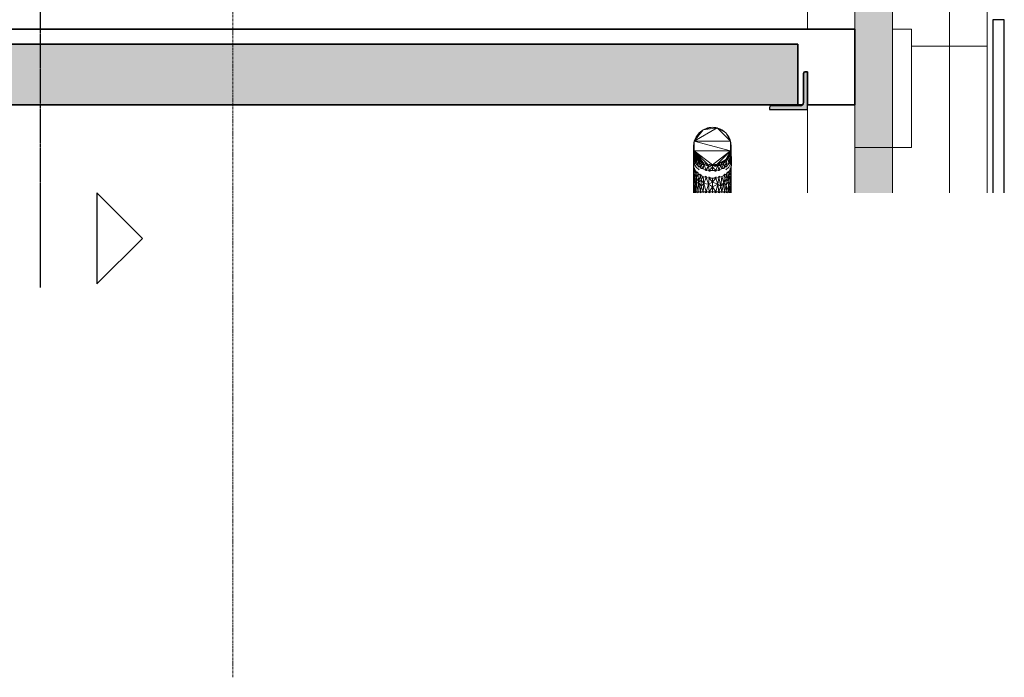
# Model space of a CAD drawing. Header units: millimetres. Extents: x 61846 to 198573, y 13020 to 52988.
# Tile 128 of 150: x 171103 to 176303, y 13020 to 16495. Entities that reach past the tile are written whole.
import ezdxf

# ---------------------------------------------------------------- set-up
doc = ezdxf.new("R2010")
doc.units = ezdxf.units.MM
doc.linetypes.add('Grid Line', pattern=[22.225, 12.7, -3.175, 3.175, -3.175])
doc.linetypes.add('NL_00_doorsnede', pattern=[23, 10, -1, 0, -1, 10, -1])
for name, color, linetype, lineweight in [('A-COLS', 52, 'Continuous', 35), ('A-FLOR', 192, 'Continuous', 50), ('A-WALL', 113, 'Continuous', 25), ('G-ANNO-SYMB', 111, 'Continuous', 18), ('I-WALL', 2, 'Continuous', 25), ('M-HVAC-DUCT', 70, 'Continuous', 18), ('S-BEAM', 12, 'Continuous', 35), ('S-GRID', 1, 'Continuous', 18)]:
    doc.layers.add(name, color=color, linetype=linetype, lineweight=lineweight)

# ---------------------------------------------------------------- blocks, each defined once
blk = doc.blocks.new('Round Duct_NLRS_57_DU_verz staal _zadel Ro-Ro__DNL_5310703 - Round Duct_NLRS_57_DU_verz staal _zadel Ro-Ro__DNL_5310703-557581-GZ lierenkamer 2')
at = {"layer": 'M-HVAC-DUCT', "color": 7, "lineweight": 9}
for p, q in [((85703.7, 15768.4), (85703.7, 15727.5)), ((85903.7, 15727.5), (85903.7, 15768.4))]:
    blk.add_line(p, q, dxfattribs=at)
for centre, start_param, end_param in [((85803.7, 15768.4), 3.099323, 3.141593), ((85803.7, 15768.4), 3.141593, 3.261313), ((85803.7, 15768.4), 6.16287, 6.283185), ((85803.7, 15768.4), 0, 0.044794), ((85803.7, 15727.5), 3.141593, 3.261294), ((85803.7, 15727.5), 3.334215, 3.483542), ((85803.7, 15768.4), 3.338437, 3.483721), ((85803.7, 15768.4), 3.544631, 3.785637), ((85803.7, 15768.4), 3.857584, 3.996336), ((85803.7, 15768.4), 4.068833, 4.309203), ((85803.7, 15768.4), 5.115951, 5.356346), ((85803.7, 15768.4), 5.428304, 5.567329), ((85803.7, 15768.4), 5.639205, 5.880109), ((85803.7, 15768.4), 5.950727, 6.08634), ((85803.7, 15727.5), 5.950698, 6.09076), ((85803.7, 15727.5), 6.162888, 6.283185), ((85803.7, 15727.5), 3.544464, 3.785824), ((85803.7, 15727.5), 3.857519, 3.996416), ((85803.7, 15727.5), 4.068503, 4.309569), ((85803.7, 15768.4), 4.38113, 4.520025), ((85803.7, 15727.5), 4.38102, 4.519922), ((85803.7, 15768.4), 4.592106, 4.832725), ((85803.7, 15727.5), 4.592251, 4.83258), ((85803.7, 15768.4), 4.90472, 5.043535), ((85803.7, 15727.5), 4.904823, 5.049337), ((85803.7, 15727.5), 5.11556, 5.356632), ((85803.7, 15727.5), 5.423527, 5.568559), ((85803.7, 15727.5), 5.638996, 5.880268)]:
    blk.add_ellipse(centre, major_axis=(100, 0), ratio=0.707107, start_param=start_param, end_param=end_param, dxfattribs=at)
blk = doc.blocks.new('NLRS_57_DUF_UN_rond bocht_DNL_gladde_bocht verzinkt_staal_5310715 - NLRS_57_DUF_UN_rond bocht_DNL_gladde_bocht verzinkt_staal_5310715-557589-GZ lierenkamer 2')
at = {"layer": 'M-HVAC-DUCT', "color": 7, "lineweight": 9}
for p, q in [((85829.5, 15923.1), (85707.7, 15852.7)), ((85754, 15913.1), (85707.7, 15852.7)), ((85754, 15913.1), (85717.6, 15876.7)), ((85754, 15913.1), (85733.4, 15897.3)), ((85754, 15913.1), (85739.8, 15903.2)), ((85803.7, 15926.5), (85754, 15913.1)), ((85829.5, 15923.1), (85754, 15913.1)), ((85778, 15923.1), (85754, 15913.1)), ((85754, 15913.1), (85769.7, 15920.5)), ((85769.7, 15920.5), (85758.3, 15915.2)), ((85778, 15923.1), (85769.7, 15920.5)), ((85803.7, 15926.5), (85778, 15923.1)), ((85778, 15923.1), (85786.5, 15925)), ((85803.7, 15926.5), (85786.5, 15925)), ((85786.5, 15925), (85797.8, 15925.9)), ((85803.7, 15926.5), (85821, 15925)), ((85829.5, 15923.1), (85803.7, 15926.5)), ((85809.7, 15925.9), (85821, 15925)), ((85829.5, 15923.1), (85821, 15925)), ((85829.5, 15923.1), (85837.8, 15920.5)), ((85899.8, 15852.7), (85829.5, 15923.1)), ((85874.1, 15897.3), (85829.5, 15923.1)), ((85853.5, 15913.1), (85829.5, 15923.1)), ((85853.5, 15913.1), (85837.8, 15920.5)), ((85837.8, 15920.5), (85847.5, 15915.9)), ((85853.5, 15913.1), (85867.7, 15903.2)), ((85874.1, 15897.3), (85853.5, 15913.1)), ((85717.6, 15876.7), (85707.7, 15852.7)), ((85707.7, 15852.7), (85710.3, 15861)), ((85717.6, 15876.7), (85710.3, 15861)), ((85710.3, 15861), (85717.6, 15876.7)), ((85733.4, 15897.3), (85717.6, 15876.7)), ((85717.6, 15876.7), (85727.5, 15890.9)), ((85727.5, 15890.9), (85717.6, 15876.7)), ((85733.4, 15897.3), (85727.5, 15890.9)), ((85733.4, 15897.3), (85739.8, 15903.2)), ((85739.8, 15903.2), (85748.9, 15909.5)), ((85867.7, 15903.2), (85856.2, 15911.3)), ((85874.1, 15897.3), (85867.7, 15903.2)), ((85874.1, 15897.3), (85879.9, 15890.9)), ((85899.8, 15852.7), (85874.1, 15897.3)), ((85889.9, 15876.7), (85874.1, 15897.3)), ((85889.9, 15876.7), (85879.9, 15890.9)), ((85879.9, 15890.9), (85889.9, 15876.7)), ((85889.9, 15876.7), (85897.2, 15861)), ((85897.2, 15861), (85889.9, 15876.7)), ((85899.8, 15852.7), (85889.9, 15876.7)), ((85899.8, 15852.7), (85897.2, 15861)), ((85707.7, 15852.7), (85704.3, 15827)), ((85704.3, 15827), (85705.8, 15844.3)), ((85704.3, 15827), (85705.8, 15844.3)), ((85704.3, 15827), (85705.8, 15809.7)), ((85705.8, 15809.7), (85704.3, 15827)), ((85704.3, 15827), (85707.7, 15801.2)), ((85704.5, 15824.9), (85704.4, 15808.1)), ((85707.7, 15852.7), (85705.8, 15844.3)), ((85707.7, 15801.2), (85705.8, 15809.7)), ((85710.3, 15793), (85705.8, 15809.7)), ((85705.8, 15809.7), (85707, 15799.3)), ((85899.8, 15852.7), (85707.7, 15852.7)), ((85707.7, 15852.7), (85707.7, 15801.2)), ((85707.7, 15852.7), (85899.8, 15801.2)), ((85897.2, 15793), (85901.7, 15809.7)), ((85899.8, 15852.7), (85901.7, 15844.3)), ((85899.8, 15852.7), (85899.8, 15801.2)), ((85899.8, 15852.7), (85903.2, 15827)), ((85899.8, 15801.2), (85903.2, 15827)), ((85899.8, 15801.2), (85901.7, 15809.7)), ((85900.9, 15806), (85902.8, 15813.2)), ((85900.9, 15792), (85902.8, 15813.2)), ((85901.3, 15807.8), (85902.8, 15813.2)), ((85903.2, 15827), (85901.7, 15844.3)), ((85901.7, 15844.3), (85903.2, 15827)), ((85903.2, 15827), (85901.7, 15809.7)), ((85903.2, 15827), (85901.7, 15809.7)), ((85901.7, 15809.7), (85902.8, 15813.2)), ((85903.2, 15827), (85902.8, 15813.2)), ((85902.8, 15787.2), (85902.8, 15813.2)), ((85704.3, 15768.4), (85704.5, 15801)), ((85704.3, 15750.7), (85704.3, 15768.4)), ((85704.3, 15768.4), (85705.3, 15760)), ((85704.5, 15801), (85704.4, 15808.1)), ((85707, 15776.5), (85704.4, 15808.1)), ((85707, 15799.3), (85704.4, 15808.1)), ((85705.8, 15756.2), (85704.5, 15801)), ((85707, 15776.5), (85704.5, 15801)), ((85705.3, 15760), (85705.8, 15756.2)), ((85705.8, 15756.2), (85707, 15776.5)), ((85706.5, 15805.3), (85707, 15799.3)), ((85710.3, 15793), (85707, 15799.3)), ((85707, 15776.5), (85707, 15798.5)), ((85710.3, 15744.4), (85707, 15776.5)), ((85717.6, 15733.2), (85707, 15776.5)), ((85707, 15776.5), (85711.9, 15776.5)), ((85711.9, 15776.5), (85707.2, 15798.5)), ((85720.1, 15768.8), (85707.4, 15798.5)), ((85707.7, 15801.2), (85710.3, 15793)), ((85707.7, 15801.2), (85717.6, 15777.3)), ((85707.7, 15801.2), (85754, 15740.8)), ((85707.7, 15801.2), (85778, 15730.9)), ((85707.7, 15801.2), (85803.7, 15727.5)), ((85707.7, 15801.2), (85899.8, 15801.2)), ((85717.6, 15777.3), (85710.3, 15793)), ((85710.3, 15793), (85717.6, 15777.3)), ((85710.3, 15793), (85720.1, 15768.8)), ((85717.6, 15733.2), (85711.9, 15776.5)), ((85720.1, 15768.8), (85711.9, 15776.5)), ((85711.9, 15776.5), (85720.1, 15756.6)), ((85717.6, 15777.3), (85727.5, 15763.1)), ((85717.6, 15777.3), (85733.4, 15756.7)), ((85717.6, 15777.3), (85754, 15740.8)), ((85717.6, 15777.3), (85720.1, 15768.8)), ((85717.6, 15733.2), (85720.1, 15756.6)), ((85727.5, 15763.1), (85719.6, 15774.5)), ((85727.5, 15763.1), (85720.1, 15768.8)), ((85730.9, 15749.2), (85720.1, 15768.8)), ((85720.1, 15768.8), (85720.1, 15756.6)), ((85727.5, 15723.2), (85720.1, 15756.6)), ((85730.9, 15749.2), (85720.1, 15756.6)), ((85733.4, 15756.7), (85727.5, 15763.1)), ((85729.3, 15761.3), (85727.5, 15763.1)), ((85727.5, 15763.1), (85730.9, 15749.2)), ((85733.4, 15756.7), (85739.8, 15750.8)), ((85733.4, 15756.7), (85754, 15740.8)), ((85803.7, 15727.5), (85899.8, 15801.2)), ((85829.5, 15730.9), (85899.8, 15801.2)), ((85829.5, 15730.9), (85874.1, 15756.7)), ((85853.5, 15740.8), (85874.1, 15756.7)), ((85874.1, 15756.7), (85867.7, 15750.8)), ((85874.1, 15756.7), (85899.8, 15801.2)), ((85874.1, 15756.7), (85889.9, 15777.3)), ((85874.1, 15756.7), (85879.9, 15763.1)), ((85879.9, 15763.1), (85876.6, 15754.6)), ((85876.6, 15741), (85887.4, 15762.1)), ((85876.7, 15754.7), (85887.4, 15762.1)), ((85879.9, 15763.1), (85877.4, 15760.5)), ((85889.9, 15777.3), (85879.9, 15763.1)), ((85879.9, 15763.1), (85885.3, 15770.7)), ((85879.9, 15763.1), (85887.4, 15762.1)), ((85894.9, 15783), (85887.4, 15762.1)), ((85889.9, 15777.3), (85887.4, 15762.1)), ((85887.4, 15762.1), (85894.9, 15762.8)), ((85889.9, 15733.2), (85887.4, 15762.1)), ((85889.9, 15777.3), (85899.8, 15801.2)), ((85889.9, 15777.3), (85897.2, 15793)), ((85897.2, 15793), (85889.9, 15777.3)), ((85889.9, 15777.3), (85894.9, 15783)), ((85889.9, 15733.2), (85894.9, 15762.8)), ((85894.9, 15783), (85898.8, 15797.9)), ((85897.2, 15793), (85894.9, 15783)), ((85894.9, 15783), (85900.9, 15792)), ((85894.9, 15762.8), (85900.9, 15792)), ((85894.9, 15762.8), (85902.8, 15787.2)), ((85894.9, 15783), (85894.9, 15762.8)), ((85897.2, 15744.4), (85894.9, 15762.8)), ((85899.8, 15801.2), (85897.2, 15793)), ((85897.2, 15744.4), (85902.8, 15787.2)), ((85900.9, 15792), (85902.8, 15787.2)), ((85901.7, 15756.2), (85902.8, 15787.2)), ((85901.7, 15756.2), (85902.2, 15760)), ((85902.2, 15760), (85903.2, 15768.4)), ((85903.2, 15768.4), (85902.5, 15807.3)), ((85902.5, 15807.3), (85902.8, 15787.2)), ((85903.2, 15768.4), (85902.8, 15787.2)), ((85903.2, 15750.7), (85903.2, 15768.4)), ((85707.7, 15732.5), (85704.3, 15750.7)), ((85705.4, 15754.7), (85705.8, 15756.2)), ((85706.4, 15748.7), (85705.8, 15756.2)), ((85710.3, 15744.4), (85705.8, 15756.2)), ((85717.6, 15715.6), (85707.7, 15732.5)), ((85709.5, 15740.7), (85710.3, 15744.4)), ((85712.5, 15735.4), (85710.3, 15744.4)), ((85710.3, 15744.4), (85717.6, 15733.2)), ((85727.5, 15723.2), (85717.6, 15733.2)), ((85733.4, 15701), (85717.6, 15715.6)), ((85724.5, 15720.8), (85727.5, 15723.2)), ((85727.5, 15723.2), (85730.9, 15749.2)), ((85729.4, 15716.3), (85727.5, 15723.2)), ((85727.5, 15723.2), (85739.8, 15714.5)), ((85739.8, 15750.8), (85730.9, 15749.2)), ((85739.8, 15714.5), (85730.9, 15749.2)), ((85730.9, 15749.2), (85744, 15743.4)), ((85730.9, 15749.2), (85744.9, 15729.9)), ((85739.8, 15750.8), (85738, 15752.6)), ((85738, 15710.8), (85739.8, 15714.5)), ((85754, 15740.8), (85739.8, 15750.8)), ((85739.8, 15750.8), (85747.5, 15745.4)), ((85739.8, 15750.8), (85744, 15743.4)), ((85739.8, 15714.5), (85744.9, 15729.9)), ((85744.3, 15706.8), (85739.8, 15714.5)), ((85739.8, 15714.5), (85754, 15707.5)), ((85754, 15740.8), (85744, 15743.4)), ((85758.9, 15729.7), (85744, 15743.4)), ((85744, 15743.4), (85744.9, 15729.9)), ((85754, 15707.5), (85744.9, 15729.9)), ((85758.9, 15729.7), (85744.9, 15729.9)), ((85754, 15740.8), (85769.7, 15733.5)), ((85754, 15740.8), (85778, 15730.9)), ((85754, 15740.8), (85758.9, 15729.7)), ((85754, 15707.5), (85758.9, 15729.7)), ((85769.7, 15702.3), (85754, 15707.5)), ((85769.7, 15733.5), (85758.9, 15729.7)), ((85769.7, 15702.3), (85758.9, 15729.7)), ((85758.9, 15729.7), (85782.8, 15721.9)), ((85769.7, 15733.5), (85764.3, 15736.1)), ((85778, 15730.9), (85769.7, 15733.5)), ((85771.6, 15733), (85769.7, 15733.5)), ((85769.7, 15733.5), (85782.8, 15721.9)), ((85769.7, 15702.3), (85782.8, 15721.9)), ((85778, 15730.9), (85786.5, 15729)), ((85778, 15730.9), (85803.7, 15727.5)), ((85786.5, 15729), (85782.8, 15721.9)), ((85782.8, 15721.9), (85803.7, 15724.1)), ((85786.5, 15699.1), (85782.8, 15721.9)), ((85782.8, 15721.9), (85803.7, 15714.1)), ((85786.5, 15729), (85784.6, 15729.5)), ((85803.7, 15727.5), (85786.5, 15729)), ((85786.5, 15729), (85794.9, 15728.3)), ((85786.5, 15729), (85803.7, 15724.1)), ((85786.5, 15699.1), (85803.7, 15714.1)), ((85803.7, 15727.5), (85829.5, 15730.9)), ((85803.7, 15727.5), (85821, 15729)), ((85821, 15729), (85803.7, 15724.1)), ((85803.7, 15727.5), (85803.7, 15724.1)), ((85803.7, 15724.1), (85803.7, 15714.1)), ((85803.7, 15724.1), (85832.2, 15723.7)), ((85803.7, 15714.1), (85832.2, 15723.7)), ((85803.7, 15698.1), (85803.7, 15714.1)), ((85821, 15699.1), (85803.7, 15714.1)), ((85812.5, 15728.3), (85821, 15729)), ((85829.5, 15730.9), (85821, 15729)), ((85821, 15729), (85822.8, 15729.5)), ((85821, 15729), (85832.2, 15723.7)), ((85821, 15699.1), (85832.2, 15723.7)), ((85829.5, 15730.9), (85853.5, 15740.8)), ((85829.5, 15730.9), (85837.8, 15733.5)), ((85837.8, 15733.5), (85832.2, 15723.7)), ((85832.2, 15723.7), (85848.6, 15724)), ((85837.8, 15702.3), (85832.2, 15723.7)), ((85836, 15733), (85837.8, 15733.5)), ((85853.5, 15740.8), (85837.8, 15733.5)), ((85837.8, 15733.5), (85842, 15735.5)), ((85837.8, 15733.5), (85848.6, 15724)), ((85837.8, 15702.3), (85848.6, 15724)), ((85837.8, 15702.3), (85853.5, 15707.5)), ((85853.5, 15740.8), (85848.6, 15724)), ((85863.5, 15738.3), (85848.6, 15724)), ((85853.5, 15707.5), (85848.6, 15724)), ((85853.5, 15740.8), (85867.7, 15750.8)), ((85853.5, 15740.8), (85863.5, 15738.3)), ((85853.5, 15707.5), (85863.5, 15738.3)), ((85867.7, 15714.5), (85853.5, 15707.5)), ((85867.7, 15750.8), (85862.3, 15747)), ((85863.3, 15706.8), (85867.7, 15714.5)), ((85876.6, 15754.6), (85863.5, 15738.3)), ((85867.7, 15750.8), (85863.5, 15738.3)), ((85876.6, 15741), (85863.5, 15738.3)), ((85867.7, 15714.5), (85863.5, 15738.3)), ((85867.7, 15750.8), (85876.6, 15754.6)), ((85870.2, 15753.3), (85867.7, 15750.8)), ((85867.7, 15714.5), (85876.6, 15741)), ((85867.7, 15714.5), (85879.9, 15723.2)), ((85869.4, 15710.8), (85867.7, 15714.5)), ((85889.9, 15715.6), (85874.1, 15701)), ((85876.6, 15741), (85876.6, 15754.6)), ((85879.9, 15723.2), (85876.6, 15741)), ((85889.9, 15733.2), (85876.6, 15741)), ((85878.1, 15716.3), (85879.9, 15723.2)), ((85879.9, 15723.2), (85889.9, 15733.2)), ((85883, 15720.8), (85879.9, 15723.2)), ((85897.2, 15744.4), (85889.9, 15733.2)), ((85899.8, 15732.5), (85889.9, 15715.6)), ((85895, 15735.4), (85897.2, 15744.4)), ((85897.2, 15744.4), (85901.7, 15756.2)), ((85898, 15740.7), (85897.2, 15744.4)), ((85899.8, 15732.5), (85903.2, 15750.7)), ((85901.1, 15748.8), (85901.7, 15756.2)), ((85902.1, 15754.7), (85901.7, 15756.2)), ((85764.8, 15698.4), (85769.7, 15702.3)), ((85772.3, 15696.2), (85769.7, 15702.3)), ((85784.7, 15699.5), (85769.7, 15702.3)), ((85783.8, 15694), (85786.5, 15699.1)), ((85786.5, 15699.1), (85784.7, 15699.5)), ((85791.9, 15693.3), (85786.5, 15699.1)), ((85786.5, 15699.1), (85791.9, 15698.8)), ((85791.9, 15698.8), (85803.7, 15698.1)), ((85803.7, 15698.1), (85815.6, 15698.8)), ((85815.6, 15693.3), (85821, 15699.1)), ((85815.6, 15698.8), (85821, 15699.1)), ((85821, 15699.1), (85822.8, 15699.5)), ((85823.7, 15694), (85821, 15699.1)), ((85822.8, 15699.5), (85837.8, 15702.3)), ((85835.2, 15696.2), (85837.8, 15702.3)), ((85842.7, 15698.4), (85837.8, 15702.3))]:
    blk.add_line(p, q, dxfattribs=at)
blk = doc.blocks.new('NLRS_57_DUF_UN_rond bocht_DNL_gladde_bocht verzinkt_staal_5310715 - NLRS_57_DUF_UN_rond bocht_DNL_gladde_bocht verzinkt_staal_5310715-557593-GZ lierenkamer 2')
blk.add_blockref('NLRS_57_DUF_UN_rond bocht_DNL_gladde_bocht verzinkt_staal_5310715 - NLRS_57_DUF_UN_rond bocht_DNL_gladde_bocht verzinkt_staal_5310715-557589-GZ lierenkamer 2', (0, 0))
blk = doc.blocks.new('NLRS_57_DUF_UN_rond bocht_DNL_gladde_bocht verzinkt_staal_5310726 - NLRS_57_DUF_UN_rond bocht_DNL_gladde_bocht verzinkt_staal_5310726-557596-GZ lierenkamer 2')
at = {"layer": 'M-HVAC-DUCT', "color": 7, "lineweight": 9}
for p, q in [((85704.3, 15745.2), (85704.3, 15727.5)), ((85704.3, 15727.5), (85704.5, 15698.6)), ((85705.8, 15715.3), (85704.5, 15698.6)), ((85705.3, 15724.7), (85705.8, 15715.3)), ((85705.8, 15715.3), (85705.3, 15719.1)), ((85706.4, 15719), (85705.8, 15715.3)), ((85706.3, 15714), (85705.8, 15715.3)), ((85705.8, 15715.3), (85707, 15680.3)), ((85709.5, 15710.8), (85710.3, 15703.4)), ((85710.3, 15703.4), (85709.8, 15704.7)), ((85712.5, 15705.5), (85710.3, 15703.4)), ((85895, 15705.5), (85897.2, 15703.4)), ((85898, 15710.8), (85897.2, 15703.4)), ((85897.2, 15703.4), (85897.7, 15704.6)), ((85901.1, 15718.9), (85901.7, 15715.3)), ((85901.2, 15714), (85901.7, 15715.3)), ((85902.2, 15724.6), (85901.7, 15715.3)), ((85902.2, 15719.1), (85901.7, 15715.3)), ((85901.7, 15715.3), (85902.8, 15689.2)), ((85903.2, 15727.5), (85902.8, 15689.2)), ((85903.2, 15745.2), (85903.2, 15727.5)), ((85704.5, 15698.6), (85704.4, 15661.1)), ((85707, 15680.3), (85704.4, 15661.1)), ((85704.5, 15629.3), (85704.4, 15661.1)), ((85707, 15625.1), (85704.4, 15661.1)), ((85704.5, 15698.6), (85707, 15680.3)), ((85710.3, 15703.4), (85707, 15680.3)), ((85707, 15625.1), (85707, 15680.3)), ((85720.1, 15661), (85707, 15680.3)), ((85711.9, 15648), (85707, 15680.3)), ((85710.3, 15703.4), (85712.5, 15700)), ((85710.3, 15703.4), (85720.1, 15661)), ((85720.1, 15661), (85711.9, 15648)), ((85717.7, 15691.7), (85720.1, 15661)), ((85727.5, 15682.3), (85720.1, 15661)), ((85730.9, 15636.7), (85720.1, 15661)), ((85720.1, 15661), (85720.1, 15629.9)), ((85724.5, 15690.9), (85727.5, 15682.3)), ((85727.5, 15682.3), (85724.5, 15685.4)), ((85729.4, 15686.4), (85727.5, 15682.3)), ((85728.8, 15681.4), (85727.5, 15682.3)), ((85727.5, 15682.3), (85730.9, 15636.7)), ((85739.8, 15673.6), (85730.9, 15636.7)), ((85737.8, 15680.4), (85739.8, 15673.6)), ((85739.8, 15673.6), (85738.5, 15674.5)), ((85744.2, 15676.9), (85739.8, 15673.6)), ((85739.8, 15673.6), (85744.2, 15671.4)), ((85739.8, 15673.6), (85744, 15646.2)), ((85753.8, 15666.2), (85744, 15646.2)), ((85754.1, 15666.2), (85758.9, 15628.6)), ((85769.7, 15661.4), (85758.9, 15628.6)), ((85764.9, 15668.5), (85769.7, 15661.4)), ((85769.7, 15661.4), (85764.9, 15663)), ((85772.6, 15667), (85769.7, 15661.4)), ((85771.5, 15661.1), (85769.7, 15661.4)), ((85769.7, 15661.4), (85782.8, 15625.4)), ((85786.5, 15658.2), (85782.8, 15625.4)), ((85783.8, 15664.2), (85786.5, 15658.2)), ((85786.5, 15658.2), (85784.7, 15658.5)), ((85791.9, 15663.4), (85786.5, 15658.2)), ((85786.5, 15658.2), (85791.9, 15657.9)), ((85786.5, 15658.2), (85803.7, 15636.3)), ((85821, 15658.2), (85803.7, 15636.3)), ((85803.7, 15656.8), (85803.7, 15636.3)), ((85815.6, 15663.4), (85821, 15658.2)), ((85815.6, 15657.9), (85821, 15658.2)), ((85823.7, 15664.2), (85821, 15658.2)), ((85821, 15658.2), (85822.8, 15658.5)), ((85821, 15658.2), (85832.2, 15626.1)), ((85837.8, 15661.4), (85832.2, 15626.1)), ((85834.9, 15667), (85837.8, 15661.4)), ((85836, 15661.1), (85837.8, 15661.4)), ((85842.7, 15668.5), (85837.8, 15661.4)), ((85837.8, 15661.4), (85842.7, 15663)), ((85837.8, 15661.4), (85848.6, 15616.1)), ((85853.4, 15666.2), (85848.6, 15616.1)), ((85853.6, 15666.2), (85863.5, 15632.2)), ((85863.3, 15676.9), (85867.7, 15673.6)), ((85867.7, 15673.6), (85863.3, 15671.4)), ((85867.7, 15673.6), (85863.5, 15632.2)), ((85869.7, 15680.4), (85867.7, 15673.6)), ((85869, 15674.5), (85867.7, 15673.6)), ((85867.7, 15673.6), (85876.6, 15651.6)), ((85879.9, 15682.3), (85876.6, 15651.6)), ((85878.1, 15686.3), (85879.9, 15682.3)), ((85879.9, 15682.3), (85878.7, 15681.4)), ((85883, 15690.9), (85879.9, 15682.3)), ((85879.9, 15682.3), (85883, 15685.4)), ((85879.9, 15682.3), (85887.4, 15642)), ((85889.9, 15691.7), (85887.4, 15642)), ((85894.9, 15670.9), (85887.4, 15642)), ((85890, 15691.8), (85894.9, 15670.9)), ((85897.2, 15703.4), (85894.9, 15670.9)), ((85894.9, 15670.9), (85902.8, 15689.2)), ((85894.9, 15670.9), (85894.9, 15622.1)), ((85894.9, 15670.9), (85900.9, 15654.4)), ((85894.9, 15622.1), (85900.9, 15654.4)), ((85897.2, 15703.4), (85895, 15700)), ((85897.2, 15703.4), (85902.8, 15689.2)), ((85900.9, 15654.4), (85902.8, 15689.2)), ((85900.9, 15654.4), (85902.8, 15626.4)), ((85902.8, 15626.4), (85902.8, 15689.2)), ((85704.3, 15586.1), (85704.5, 15629.3)), ((85705.8, 15586.1), (85704.5, 15629.3)), ((85707, 15625.1), (85704.5, 15629.3)), ((85705.8, 15586.1), (85707, 15625.1)), ((85707, 15625.1), (85711.9, 15648)), ((85710.3, 15586.1), (85707, 15625.1)), ((85717.6, 15586.1), (85707, 15625.1)), ((85717.6, 15586.1), (85711.9, 15648)), ((85711.9, 15648), (85720.1, 15629.9)), ((85717.6, 15586.1), (85720.1, 15629.9)), ((85730.9, 15636.7), (85720.1, 15629.9)), ((85727.5, 15586.1), (85720.1, 15629.9)), ((85727.5, 15586.1), (85730.9, 15636.7)), ((85730.9, 15636.7), (85744, 15646.2)), ((85739.8, 15586.1), (85730.9, 15636.7)), ((85730.9, 15636.7), (85744.9, 15615.5)), ((85739.8, 15586.1), (85744.9, 15615.5)), ((85758.9, 15628.6), (85744, 15646.2)), ((85744, 15646.2), (85744.9, 15615.5)), ((85758.9, 15628.6), (85744.9, 15615.5)), ((85754, 15586.1), (85744.9, 15615.5)), ((85754, 15586.1), (85758.9, 15628.6)), ((85769.7, 15586.1), (85758.9, 15628.6)), ((85758.9, 15628.6), (85782.8, 15625.4)), ((85769.7, 15586.1), (85782.8, 15625.4)), ((85782.8, 15625.4), (85803.7, 15636.3)), ((85786.5, 15586.1), (85782.8, 15625.4)), ((85782.8, 15625.4), (85803.7, 15612.1)), ((85786.5, 15586.1), (85803.7, 15612.1)), ((85803.7, 15636.3), (85803.7, 15612.1)), ((85803.7, 15636.3), (85832.2, 15626.1)), ((85803.7, 15612.1), (85832.2, 15626.1)), ((85803.7, 15586.1), (85803.7, 15612.1)), ((85821, 15586.1), (85803.7, 15612.1)), ((85821, 15586.1), (85832.2, 15626.1)), ((85837.8, 15586.1), (85832.2, 15626.1)), ((85832.2, 15626.1), (85848.6, 15616.1)), ((85837.8, 15586.1), (85848.6, 15616.1)), ((85863.5, 15632.2), (85848.6, 15616.1)), ((85853.5, 15586.1), (85848.6, 15616.1)), ((85853.5, 15586.1), (85863.5, 15632.2)), ((85876.6, 15651.6), (85863.5, 15632.2)), ((85867.7, 15586.1), (85863.5, 15632.2)), ((85876.6, 15619.3), (85863.5, 15632.2)), ((85867.7, 15586.1), (85876.6, 15619.3)), ((85876.6, 15619.3), (85876.6, 15651.6)), ((85876.6, 15651.6), (85887.4, 15642)), ((85876.6, 15619.3), (85887.4, 15642)), ((85879.9, 15586.1), (85876.6, 15619.3)), ((85889.9, 15586.1), (85876.6, 15619.3)), ((85889.9, 15586.1), (85887.4, 15642)), ((85887.4, 15642), (85894.9, 15622.1)), ((85889.9, 15586.1), (85894.9, 15622.1)), ((85894.9, 15622.1), (85902.8, 15626.4)), ((85897.2, 15586.1), (85894.9, 15622.1)), ((85897.2, 15586.1), (85902.8, 15626.4)), ((85901.7, 15586.1), (85902.8, 15626.4)), ((85903.2, 15586.1), (85902.8, 15626.4)), ((85704.3, 15579.3), (85704.3, 15586.1)), ((85704.3, 15586.1), (85705.8, 15586.1)), ((85705.4, 15579.3), (85705.8, 15586.1)), ((85706.3, 15579.3), (85705.8, 15586.1)), ((85710.3, 15586.1), (85705.8, 15586.1)), ((85709.6, 15579.3), (85710.3, 15586.1)), ((85712.3, 15579.3), (85710.3, 15586.1)), ((85710.3, 15586.1), (85717.6, 15586.1)), ((85717.6, 15579.3), (85717.6, 15586.1)), ((85727.5, 15586.1), (85717.6, 15586.1)), ((85724.9, 15579.3), (85727.5, 15586.1)), ((85729.1, 15579.3), (85727.5, 15586.1)), ((85727.5, 15586.1), (85739.8, 15586.1)), ((85738.1, 15579.3), (85739.8, 15586.1)), ((85743.7, 15579.3), (85739.8, 15586.1)), ((85739.8, 15586.1), (85754, 15586.1)), ((85754, 15579.3), (85754, 15586.1)), ((85769.7, 15586.1), (85754, 15586.1)), ((85765.5, 15579.3), (85769.7, 15586.1)), ((85772, 15579.3), (85769.7, 15586.1)), ((85786.5, 15586.1), (85769.7, 15586.1)), ((85784.2, 15579.3), (85786.5, 15586.1)), ((85791.2, 15579.3), (85786.5, 15586.1)), ((85786.5, 15586.1), (85803.7, 15586.1)), ((85803.7, 15579.3), (85803.7, 15586.1)), ((85803.7, 15586.1), (85821, 15586.1)), ((85816.3, 15579.3), (85821, 15586.1)), ((85823.3, 15579.3), (85821, 15586.1)), ((85821, 15586.1), (85837.8, 15586.1)), ((85835.5, 15579.3), (85837.8, 15586.1)), ((85842, 15579.3), (85837.8, 15586.1)), ((85837.8, 15586.1), (85853.5, 15586.1)), ((85853.5, 15579.3), (85853.5, 15586.1)), ((85867.7, 15586.1), (85853.5, 15586.1)), ((85863.8, 15579.3), (85867.7, 15586.1)), ((85869.4, 15579.3), (85867.7, 15586.1)), ((85867.7, 15586.1), (85879.9, 15586.1)), ((85878.4, 15579.3), (85879.9, 15586.1)), ((85882.6, 15579.3), (85879.9, 15586.1)), ((85879.9, 15586.1), (85889.9, 15586.1)), ((85889.9, 15579.3), (85889.9, 15586.1)), ((85897.2, 15586.1), (85889.9, 15586.1)), ((85895.2, 15579.3), (85897.2, 15586.1)), ((85897.9, 15579.3), (85897.2, 15586.1)), ((85897.2, 15586.1), (85901.7, 15586.1)), ((85901.2, 15579.3), (85901.7, 15586.1)), ((85902.1, 15579.3), (85901.7, 15586.1)), ((85901.7, 15586.1), (85903.2, 15586.1)), ((85903.2, 15579.3), (85903.2, 15586.1))]:
    blk.add_line(p, q, dxfattribs=at)
blk = doc.blocks.new('NLRS_57_DUF_UN_rond bocht_DNL_gladde_bocht verzinkt_staal_5310726 - NLRS_57_DUF_UN_rond bocht_DNL_gladde_bocht verzinkt_staal_5310726-557600-GZ lierenkamer 2')
blk.add_blockref('NLRS_57_DUF_UN_rond bocht_DNL_gladde_bocht verzinkt_staal_5310726 - NLRS_57_DUF_UN_rond bocht_DNL_gladde_bocht verzinkt_staal_5310726-557596-GZ lierenkamer 2', (0, 0))
blk = doc.blocks.new('TadP_A_INS_INSTALLATIES_rvt-4-GZ lierenkamer 2')
at = {"layer": 'M-HVAC-DUCT', "lineweight": 9}
for name in ['NLRS_57_DUF_UN_rond bocht_DNL_gladde_bocht verzinkt_staal_5310715 - NLRS_57_DUF_UN_rond bocht_DNL_gladde_bocht verzinkt_staal_5310715-557593-GZ lierenkamer 2', 'Round Duct_NLRS_57_DU_verz staal _zadel Ro-Ro__DNL_5310703 - Round Duct_NLRS_57_DU_verz staal _zadel Ro-Ro__DNL_5310703-557581-GZ lierenkamer 2', 'NLRS_57_DUF_UN_rond bocht_DNL_gladde_bocht verzinkt_staal_5310726 - NLRS_57_DUF_UN_rond bocht_DNL_gladde_bocht verzinkt_staal_5310726-557600-GZ lierenkamer 2']:
    blk.add_blockref(name, (0, 0), dxfattribs=at)
blk = doc.blocks.new('Floor_28_PBT_FL_druklaag_d_80 __400__C30_37_2397569 - Floor_28_PBT_FL_druklaag_d_80 __400__C30_37_2397569-312101-GZ lierenkamer 2')
at = {"layer": 'A-FLOR', "color": 90, "lineweight": 35}
for p, q in [((86305.2, 16445), (79467.9, 16445)), ((86555.2, 16445), (79467.9, 16445)), ((79467.9, 16445), (86305.2, 16445)), ((86555.2, 16045), (86555.2, 16445)), ((79090, 16365), (86255, 16365)), ((86255, 16365), (86255, 16045)), ((86285.2, 16211), (86287.8, 16217.4)), ((86285.2, 16058), (86285.2, 16211)), ((86287.8, 16217.4), (86294.2, 16220)), ((86294.2, 16220), (86305.2, 16220)), ((86305.2, 16220), (86305.2, 16045)), ((86255, 16045), (86279.6, 16045)), ((86255, 16045), (86279.2, 16045)), ((86279.2, 16045), (86255, 16045)), ((86279.6, 16045), (86283.7, 16050.9)), ((86283.7, 16050.9), (86285.2, 16058)), ((86305.2, 16045), (86555.2, 16045))]:
    blk.add_line(p, q, dxfattribs=at)
blk = doc.blocks.new('Floor_28_PBT_FL_druklaag_d_80 __400__C30_37_2397569 - Floor_28_PBT_FL_druklaag_d_80 __400__C30_37_2397569-312105-GZ lierenkamer 2')
blk.add_blockref('Floor_28_PBT_FL_druklaag_d_80 __400__C30_37_2397569 - Floor_28_PBT_FL_druklaag_d_80 __400__C30_37_2397569-312101-GZ lierenkamer 2', (0, 0))
blk = doc.blocks.new('28_PBT_SF_staal_L-profiel_S355_L200x200x20 582633 - 28_PBT_SF_staal_L-profiel_S355_L200x200x20 582633-326182-GZ lierenkamer 2')
at = {"layer": 'S-BEAM', "lineweight": 25}
blk.add_hatch(color=5, dxfattribs=at).paths.add_polyline_path([(86305.2, 16020), (86305.2, 16220), (86294.2, 16220), (86287.8, 16217.4), (86285.2, 16211), (86285.2, 16058), (86279.9, 16045.3), (86267.2, 16040), (86114.2, 16040), (86107.8, 16037.4), (86105.2, 16031), (86105.2, 16020)])
at = {"layer": 'S-BEAM', "color": 250, "lineweight": 25}
for p, q in [((86285.2, 16211), (86285.2, 16058)), ((86305.2, 16220), (86294.2, 16220)), ((86305.2, 16020), (86305.2, 16220)), ((86105.2, 16031), (86105.2, 16020)), ((86105.2, 16020), (86305.2, 16020)), ((86267.2, 16040), (86114.2, 16040))]:
    blk.add_line(p, q, dxfattribs=at)
for centre, radius, start, end in [((86294.2, 16211), 9, 90, 180), ((86114.2, 16031), 9, 90, 180), ((86267.2, 16058), 18, 270, 0)]:
    blk.add_arc(centre, radius, start, end, dxfattribs=at)
blk = doc.blocks.new('TadP_A_CON_CONSTRUCTIE_rvt-4-GZ lierenkamer 2')
at = {"layer": 'A-FLOR'}
h = blk.add_hatch(color=135, dxfattribs=at)
h.paths.add_polyline_path([(78750, 16045), (78750, 16365), (71851.4, 16365), (71851.4, 16045), (77546.7, 16045)])
h.paths.add_polyline_path([(86255, 16045), (86255, 16365), (79090, 16365), (79090, 16045), (85881.7, 16045)])
at = {"layer": 'A-FLOR', "color": 90, "lineweight": 35}
for p, q in [((86255, 16365), (79090, 16365)), ((86255, 16045), (86255, 16365)), ((79090, 16045), (86255, 16045))]:
    blk.add_line(p, q, dxfattribs=at)
at = {"layer": 'I-WALL', "color": 10, "lineweight": 18}
for p, q in [((87055, 20385), (87055, 16355)), ((87255, 16355), (87255, 20385)), ((86305.2, 18575), (86305.2, 16445)), ((86555.2, 16445), (86555.2, 18575)), ((86305.2, 16445), (79467.9, 16445)), ((79467.9, 16445), (86305.2, 16445)), ((86305.2, 16445), (86555.2, 16445)), ((87055, 16355), (86855.2, 16355)), ((86855.2, 16355), (87055, 16355)), ((87055, 16355), (87055, 15579.3)), ((87255, 16355), (87055, 16355)), ((87055, 16355), (87255, 16355)), ((87255, 15579.3), (87255, 16355)), ((86305.2, 16045), (86305.2, 15579.3)), ((86555.2, 16045), (86305.2, 16045)), ((86555.2, 15579.3), (86555.2, 16045))]:
    blk.add_line(p, q, dxfattribs=at)
at = {"layer": 'A-FLOR', "color": 10, "lineweight": 18}
blk.add_blockref('Floor_28_PBT_FL_druklaag_d_80 __400__C30_37_2397569 - Floor_28_PBT_FL_druklaag_d_80 __400__C30_37_2397569-312105-GZ lierenkamer 2', (0, 0), dxfattribs=at)
at = {"layer": 'S-BEAM', "color": 10, "lineweight": 18}
blk.add_blockref('28_PBT_SF_staal_L-profiel_S355_L200x200x20 582633 - 28_PBT_SF_staal_L-profiel_S355_L200x200x20 582633-326182-GZ lierenkamer 2', (0, 0), dxfattribs=at)
blk = doc.blocks.new('21_NOAHH_Wand_Wand-x 2092147 - 21_NOAHH_Wand_Wand-x 2092147-119444-GZ lierenkamer 2')
at = {"layer": 'A-WALL', "lineweight": 13}
blk.add_hatch(color=9, dxfattribs=at).paths.add_polyline_path([(86555.2, 15579.3), (86755.2, 15579.3), (86755.2, 15820), (86555.2, 15820)])
at = {"layer": 'A-WALL', "color": 130, "lineweight": 13}
for p, q in [((86755.2, 15820), (86555.2, 15820)), ((86555.2, 15820), (86555.2, 15579.3)), ((86755.2, 15579.3), (86755.2, 15820))]:
    blk.add_line(p, q, dxfattribs=at)
blk = doc.blocks.new('21_NOAHH_Wand_Wand-x 2607887 - 21_NOAHH_Wand_Wand-x 2607887-150737-GZ lierenkamer 2')
at = {"layer": 'A-WALL', "lineweight": 13}
blk.add_hatch(color=9, dxfattribs=at).paths.add_polyline_path([(86576.3, 15820), (86755.2, 15820), (86755.2, 19730), (86555.2, 19730), (86555.2, 15820)])
at = {"layer": 'A-WALL', "color": 130, "lineweight": 13}
for p, q in [((86755.2, 19730), (86555.2, 19730)), ((86555.2, 19730), (86555.2, 15820)), ((86755.2, 15820), (86755.2, 19730)), ((86555.2, 15820), (86755.2, 15820))]:
    blk.add_line(p, q, dxfattribs=at)
blk = doc.blocks.new('21_NOAHH_Wand_Wand-x 2608074 - 21_NOAHH_Wand_Wand-x-150755-GZ lierenkamer 2')
at = {"layer": 'A-WALL', "color": 130, "lineweight": 13}
for p, q in [((86755.2, 16445), (86855.2, 16445)), ((86755.2, 16445), (86855.2, 16445)), ((86855.2, 16445), (86855.2, 15820)), ((86855.2, 16445), (86855.2, 15820)), ((86855.2, 15820), (86755.2, 15820)), ((86855.2, 15820), (86755.2, 15820))]:
    blk.add_line(p, q, dxfattribs=at)
blk = doc.blocks.new('21_NOAHH_Wand_Wand-x 2608074 - 21_NOAHH_Wand_Wand-x 2608074-150759-GZ lierenkamer 2')
blk.add_blockref('21_NOAHH_Wand_Wand-x 2608074 - 21_NOAHH_Wand_Wand-x-150755-GZ lierenkamer 2', (0, 0))
blk = doc.blocks.new('Pinnacles mtsw 430mm 430 x 60 2082765 - Pinnacles mtsw 430mm 430 x 60 2082765-223702-GZ lierenkamer 2')
at = {"layer": 'A-COLS', "color": 250, "lineweight": 25}
for p, q in [((87345.2, 16495), (87285.2, 16495)), ((87285.2, 16495), (87285.2, 15579.3)), ((87345.2, 15579.3), (87345.2, 16495))]:
    blk.add_line(p, q, dxfattribs=at)
blk = doc.blocks.new('TadP_A_BWK_BOUWKUNDE_rvt-4-GZ lierenkamer 2')
at = {"layer": 'A-COLS', "color": 250, "lineweight": 25}
blk.add_blockref('Pinnacles mtsw 430mm 430 x 60 2082765 - Pinnacles mtsw 430mm 430 x 60 2082765-223702-GZ lierenkamer 2', (0, 0), dxfattribs=at)
at = {"layer": 'A-WALL', "color": 250, "lineweight": 25}
for name in ['21_NOAHH_Wand_Wand-x 2607887 - 21_NOAHH_Wand_Wand-x 2607887-150737-GZ lierenkamer 2', '21_NOAHH_Wand_Wand-x 2608074 - 21_NOAHH_Wand_Wand-x 2608074-150759-GZ lierenkamer 2', '21_NOAHH_Wand_Wand-x 2092147 - 21_NOAHH_Wand_Wand-x 2092147-119444-GZ lierenkamer 2']:
    blk.add_blockref(name, (0, 0), dxfattribs=at)
blk = doc.blocks.new('Section - Doorsnede teken Rechts uitlijnen-146486-GZ lierenkamer 2')
at = {"layer": 'G-ANNO-SYMB', "lineweight": 25}
for p, q in [((69052.5, 15580.2), (69052.5, 15080.2)), ((69352.5, 15580.2), (69593, 15339.7)), ((69352.5, 15580.2), (69352.5, 15099.2)), ((69352.5, 15099.2), (69593, 15339.7))]:
    blk.add_line(p, q, dxfattribs=at)

msp = doc.modelspace()

# ---------------------------------------------------------------- linework, layer by layer
at = {"layer": 'G-ANNO-SYMB', "linetype": 'NL_00_doorsnede', "lineweight": 25}
msp.add_line((171210.8, 26803.1), (171210.8, 15580.2), dxfattribs=at)
at = {"layer": 'S-GRID', "linetype": 'Grid Line'}
msp.add_line((172228.3, 13020.4), (172228.3, 29225.3), dxfattribs=at)

# ---------------------------------------------------------------- block references
at = {"color": 210, "lineweight": 5}
for name in ['TadP_A_BWK_BOUWKUNDE_rvt-4-GZ lierenkamer 2', 'TadP_A_CON_CONSTRUCTIE_rvt-4-GZ lierenkamer 2', 'TadP_A_INS_INSTALLATIES_rvt-4-GZ lierenkamer 2']:
    msp.add_blockref(name, (88958.3, 0), dxfattribs=at)
at = {"layer": 'G-ANNO-SYMB', "lineweight": 25}
msp.add_blockref('Section - Doorsnede teken Rechts uitlijnen-146486-GZ lierenkamer 2', (102158.3, 0), dxfattribs=at)

doc.saveas('drawing.dxf')
